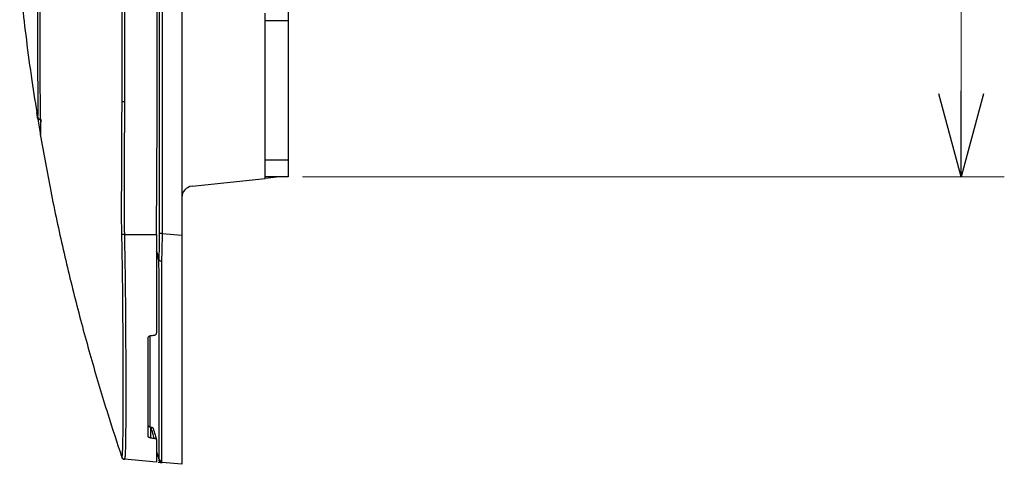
# Model space of a CAD drawing. Header units: millimetres. Extents: x 25 to 1935, y 715 to 2336.
# Tile 176 of 252: x 1525 to 1559, y 869 to 884. Entities that reach past the tile are written whole.
import ezdxf

# ---------------------------------------------------------------- set-up
doc = ezdxf.new("R2010")
doc.units = ezdxf.units.MM
doc.header["$LTSCALE"] = 2
doc.layers.get('0').update_dxf_attribs({"color": 2})
doc.styles.add('FS2312', font='simsun.ttf', dxfattribs={"width": 0.8})
doc.dimstyles.new('STANDARD$0', dxfattribs={"dimtxt": 3.5, "dimasz": 3, "dimexe": 1.5, "dimexo": 0.5, "dimgap": 1.5, "dimtad": 1, "dimdec": 1, "dimlfac": 5, "dimdsep": 46, "dimtxsty": 'FS2312', "dimblk1": 'OPEN', "dimblk2": 'OPEN', "dimsah": 1, "dimcen": 0, "dimclrd": 4, "dimclre": 4, "dimclrt": 4, "dimadec": 0, "dimazin": 0, "dimtfac": 1, "dimtdec": 1, "dimtmove": 1, "dimatfit": 0, "dimldrblk": 'OPEN', "dimfxl": 1, "dimtolj": 1, "dimtzin": 0, "dimlwd": 18, "dimlwe": 18, "dimarcsym": 1})

# ---------------------------------------------------------------- blocks, each defined once
blk = doc.blocks.new('_OPEN')
at = {"color": 0}
for p, q in [((-0.966, 0.259), (0, 0)), ((0, 0), (-1, 0)), ((0, 0), (-0.966, -0.259))]:
    blk.add_line(p, q, dxfattribs=at)
blk = doc.blocks.new('*D54')
at = {"color": 4, "lineweight": 18, "transparency": 16777216}
for p, q in [((1534.591, 1048.92), (1559.043, 1048.92)), ((1557.543, 1045.92), (1557.543, 881.92)), ((1534.591, 878.92), (1559.043, 878.92))]:
    blk.add_line(p, q, dxfattribs=at)
at = {"layer": 'Defpoints', "color": 0, "transparency": 16777216}
for p in [(1534.091, 1048.92), (1534.091, 878.92), (1557.543, 878.92)]:
    blk.add_point(p, dxfattribs=at)
at = {"color": 4, "lineweight": 18, "transparency": 16777216, "xscale": 3, "yscale": 3, "zscale": 3}
for p, rotation in [((1557.543, 1048.92), 90), ((1557.543, 878.92), 270)]:
    blk.add_blockref('_OPEN', p, dxfattribs=dict(at, rotation=rotation))
at = {"color": 4, "transparency": 16777216, "insert": (1554.293, 963.92), "char_height": 3.5, "attachment_point": 5, "rotation": 90, "style": 'FS2312'}
blk.add_mtext('\\A1;850', dxfattribs=at)

msp = doc.modelspace()

# ---------------------------------------------------------------- linework, layer by layer
at = {"color": 2, "linetype": 'Continuous', "lineweight": 30}
for p, q in [((1530.391, 1050.951), (1530.391, 876.89)), ((1528.308, 881.543), (1528.308, 907.821)), ((1528.394, 907.821), (1528.394, 881.548)), ((1529.528, 880.94), (1529.528, 907.804)), ((1529.616, 876.95), (1529.616, 907.917)), ((1529.702, 907.917), (1529.702, 876.95)), ((1533.291, 878.868), (1533.291, 884.627)), ((1534.091, 884.777), (1534.091, 884.353)), ((1534.091, 884.353), (1533.291, 884.353)), ((1534.091, 884.353), (1534.091, 879.52)), ((1525.33, 881.165), (1525.356, 881.005)), ((1525.363, 881.005), (1525.374, 881.006)), ((1525.463, 880.457), (1525.375, 881.004)), ((1525.484, 880.92), (1525.494, 880.855)), ((1529.508, 876.92), (1529.528, 880.94)), ((1525.458, 880.404), (1525.457, 880.404)), ((1525.465, 880.411), (1525.466, 880.405)), ((1533.291, 879.52), (1534.091, 879.52)), ((1534.091, 879.52), (1534.091, 878.92)), ((1530.749, 878.601), (1533.291, 878.868)), ((1533.791, 878.92), (1533.291, 878.868)), ((1534.091, 878.92), (1533.291, 878.92)), ((1528.388, 876.92), (1529.508, 876.92)), ((1529.702, 876.95), (1529.616, 876.95)), ((1529.702, 876.95), (1530.391, 876.89)), ((1530.391, 876.89), (1530.391, 868.92)), ((1529.509, 876.337), (1529.596, 876.012)), ((1529.595, 876.008), (1529.509, 876.329)), ((1529.213, 869.896), (1529.213, 873.313)), ((1529.296, 870.219), (1529.296, 869.844)), ((1528.315, 869.173), (1528.287, 869.225)), ((1529.512, 869.355), (1529.595, 869.109)), ((1528.3, 869.164), (1528.296, 869.165)), ((1529.508, 868.998), (1528.388, 869.096)), ((1528.388, 869.096), (1528.388, 869.096)), ((1530.391, 868.92), (1529.702, 868.981))]:
    msp.add_line(p, q, dxfattribs=at)
for centre, radius, start, end in [((1525.473, 881.02), 0.1, 188.3869, 269.9978), ((1525.556, 880.42), 0.1, 147.6353, 189.7831), ((1530.791, 878.203), 0.4, 96, 180), ((1528.831, 857.247), 19.678, 91.2892, 91.5427), ((1529.645, 875.993), 0.052, 158.7388, 163.0216), ((1529.67, 876.339), 0.339, 257.2704, 271.9203), ((1529.687, 876.353), 0.353, 255.0952, 269.0429), ((1528.389, 869.196), 0.1, 198.2239, 265.0015), ((1528.389, 869.196), 0.1, 198.3847, 265.0015), ((1528.397, 869.195), 0.1, 196.6813, 264.996), ((1529.711, 869.08), 0.1, 199.1429, 265)]:
    msp.add_arc(centre, radius, start, end, dxfattribs=at)
for centre, major_axis, start_param, end_param in [((1539.884, 880.019), (50.076, 6.316), 4.485925, 4.488741), ((1538.01, 874.056), (46.3, -5.84), 4.536511, 4.536883), ((1539.884, 873.822), (50.076, -6.316), 4.51281, 4.515625)]:
    msp.add_ellipse(centre, major_axis=major_axis, ratio=0.106576, start_param=start_param, end_param=end_param, dxfattribs=at)
for points, knots in [([(1525.374, 881.006), (1525.378, 881.02), (1525.387, 881.05), (1525.385, 881.276), (1525.382, 881.633), (1525.381, 882.132), (1525.379, 882.76), (1525.379, 883.51), (1525.378, 884.376), (1525.379, 885.344), (1525.379, 886.402), (1525.381, 887.538), (1525.382, 888.737), (1525.385, 889.978), (1525.387, 891.243), (1525.378, 892.094), (1525.374, 892.519)], [0, 0, 0, 0, 0.071464, 0.143159, 0.214626, 0.286104, 0.357808, 0.429285, 0.500804, 0.57255, 0.644069, 0.715595, 0.787349, 0.858876, 0.929438, 1, 1, 1, 1]), ([(1525.466, 892.519), (1525.469, 892.185), (1525.474, 891.515), (1525.473, 890.507), (1525.465, 889.502), (1525.458, 888.521), (1525.453, 887.575), (1525.449, 886.666), (1525.446, 885.787), (1525.444, 884.959), (1525.444, 884.191), (1525.444, 883.482), (1525.445, 882.829), (1525.447, 882.248), (1525.45, 881.743), (1525.454, 881.315), (1525.46, 880.961), (1525.469, 880.664), (1525.476, 880.456), (1525.47, 880.427), (1525.467, 880.414)], [0, 0, 0, 0, 0.053146, 0.106665, 0.161353, 0.216444, 0.269611, 0.323144, 0.377836, 0.432928, 0.48612, 0.53968, 0.594402, 0.649525, 0.702728, 0.756299, 0.811031, 0.866162, 0.936881, 1, 1, 1, 1]), ([(1524.743, 885.783), (1524.769, 885.511), (1524.838, 884.813), (1524.977, 883.646), (1525.152, 882.325), (1525.296, 881.43), (1525.364, 881.005)], [0, 0, 0, 0, 0.170775, 0.437272, 0.732713, 1, 1, 1, 1]), ([(1528.301, 876.918), (1528.3, 876.985), (1528.293, 877.318), (1528.295, 878.718), (1528.301, 880.195), (1528.308, 881.405), (1528.308, 881.548)], [0, 0, 0, 0, 0.043195, 0.215985, 0.907104, 1, 1, 1, 1]), ([(1528.308, 881.548), (1528.313, 881.548), (1528.323, 881.548), (1528.349, 881.548), (1528.375, 881.548), (1528.39, 881.548), (1528.394, 881.548)], [0, 0, 0, 0, 0.29302, 0.586041, 0.896632, 1, 1, 1, 1]), ([(1528.394, 881.548), (1528.39, 880.777), (1528.38, 879.234), (1528.386, 877.692), (1528.388, 876.92)], [0, 0, 0, 0, 0.499993, 1, 1, 1, 1]), ([(1525.357, 881.004), (1525.357, 881.004), (1525.356, 881.005), (1525.357, 881.005), (1525.361, 881.005), (1525.363, 881.005)], [0, 0, 0, 0, 0.13857, 0.692851, 1, 1, 1, 1]), ([(1525.466, 880.405), (1525.465, 880.405), (1525.462, 880.404), (1525.458, 880.404), (1525.458, 880.404), (1525.458, 880.404)], [0, 0, 0, 0, 0.12368, 0.618403, 1, 1, 1, 1]), ([(1525.458, 880.404), (1525.577, 879.741), (1525.822, 878.373), (1526.26, 876.356), (1526.735, 874.404), (1527.25, 872.519), (1527.766, 870.786), (1528.135, 869.668), (1528.301, 869.164)], [0, 0, 0, 0, 0.1576804, 0.3255341, 0.4983459, 0.6751264, 0.8537445, 1, 1, 1, 1]), ([(1528.301, 869.167), (1528.307, 869.176), (1528.319, 869.196), (1528.332, 869.374), (1528.341, 869.729), (1528.347, 870.33), (1528.35, 871.121), (1528.349, 872.071), (1528.346, 873.16), (1528.338, 874.351), (1528.326, 875.617), (1528.31, 876.484), (1528.301, 876.918)], [0, 0, 0, 0, 0.07171, 0.14342, 0.25066, 0.3579, 0.465071, 0.572242, 0.679167, 0.786091, 0.893046, 1, 1, 1, 1]), ([(1528.388, 876.92), (1528.397, 876.488), (1528.414, 875.612), (1528.427, 874.339), (1528.434, 873.127), (1528.438, 872.032), (1528.439, 871.065), (1528.436, 870.271), (1528.43, 869.658), (1528.42, 869.302), (1528.407, 869.123), (1528.394, 869.105), (1528.388, 869.096)], [0, 0, 0, 0, 0.105413, 0.2138902, 0.3192997, 0.4277516, 0.5334042, 0.6421172, 0.7478238, 0.8566013, 0.9278407, 1, 1, 1, 1]), ([(1529.508, 876.92), (1529.509, 876.481), (1529.511, 875.591), (1529.512, 874.584), (1529.513, 873.89), (1529.513, 873.627), (1529.513, 873.495)], [0, 0, 0, 0, 0.3717022, 0.7541831, 0.8769061, 1, 1, 1, 1]), ([(1529.595, 869.109), (1529.596, 869.163), (1529.597, 869.252), (1529.597, 869.436), (1529.598, 869.507), (1529.598, 869.625), (1529.598, 869.667), (1529.599, 869.755), (1529.599, 869.801), (1529.599, 870.042), (1529.6, 870.266), (1529.6, 870.645), (1529.6, 870.779), (1529.6, 870.991), (1529.6, 871.064), (1529.6, 871.212), (1529.6, 871.289), (1529.6, 871.679), (1529.6, 872.014), (1529.6, 872.546), (1529.6, 872.729), (1529.599, 873.106), (1529.599, 873.3), (1529.598, 873.896), (1529.598, 874.304), (1529.597, 875.141), (1529.596, 875.569), (1529.595, 876.008)], [0, 0, 0, 0, 0.125, 0.125, 0.1875, 0.1875, 0.21875, 0.21875, 0.25, 0.25, 0.375, 0.375, 0.4375, 0.4375, 0.46875, 0.46875, 0.5, 0.5, 0.625, 0.625, 0.6875, 0.6875, 0.75, 0.75, 0.875, 0.875, 1, 1, 1, 1]), ([(1529.681, 876), (1529.682, 875.557), (1529.683, 875.124), (1529.684, 874.279), (1529.684, 873.867), (1529.685, 873.265), (1529.685, 873.069), (1529.685, 872.689), (1529.685, 872.505), (1529.686, 871.967), (1529.686, 871.629), (1529.686, 871.235), (1529.686, 871.158), (1529.686, 871.008), (1529.686, 870.934), (1529.686, 870.72), (1529.685, 870.585), (1529.685, 870.203), (1529.685, 869.977), (1529.684, 869.734), (1529.684, 869.688), (1529.684, 869.599), (1529.684, 869.557), (1529.684, 869.438), (1529.683, 869.367), (1529.683, 869.181), (1529.682, 869.092), (1529.681, 869.039)], [0, 0, 0, 0, 0.125, 0.125, 0.25, 0.25, 0.3125, 0.3125, 0.375, 0.375, 0.5, 0.5, 0.53125, 0.53125, 0.5625, 0.5625, 0.625, 0.625, 0.75, 0.75, 0.78125, 0.78125, 0.8125, 0.8125, 0.875, 0.875, 1, 1, 1, 1]), ([(1529.213, 873.313), (1529.215, 873.323), (1529.217, 873.345), (1529.235, 873.372), (1529.262, 873.393), (1529.285, 873.397), (1529.296, 873.4)], [0, 0, 0, 0, 0.253668, 0.507687, 0.752133, 1, 1, 1, 1]), ([(1529.279, 873.407), (1529.28, 873.076), (1529.28, 872.388), (1529.28, 871.533), (1529.277, 870.826), (1529.275, 870.379), (1529.271, 870.262), (1529.27, 870.225)], [0, 0, 0, 0, 0.206835, 0.429839, 0.6528338, 0.8893099, 1, 1, 1, 1]), ([(1529.434, 873.414), (1529.444, 873.416), (1529.465, 873.42), (1529.49, 873.437), (1529.507, 873.46), (1529.513, 873.481), (1529.513, 873.492), (1529.513, 873.495)], [0, 0, 0, 0, 0.239221, 0.47889, 0.709704, 0.939803, 1, 1, 1, 1]), ([(1529.213, 870.27), (1529.215, 870.264), (1529.217, 870.254), (1529.235, 870.238), (1529.262, 870.226), (1529.285, 870.222), (1529.296, 870.219)], [0, 0, 0, 0, 0.255912, 0.512223, 0.757541, 1, 1, 1, 1]), ([(1529.313, 870.217), (1529.323, 870.215), (1529.344, 870.211), (1529.369, 870.201), (1529.386, 870.188), (1529.392, 870.178), (1529.392, 870.172), (1529.392, 870.171)], [0, 0, 0, 0, 0.235801, 0.472028, 0.700115, 0.929084, 1, 1, 1, 1]), ([(1529.434, 869.823), (1529.416, 869.881), (1529.376, 870.012), (1529.335, 870.143), (1529.313, 870.217)], [0, 0, 0, 0, 0.439831, 1, 1, 1, 1]), ([(1529.296, 869.844), (1529.286, 869.846), (1529.265, 869.85), (1529.239, 869.861), (1529.221, 869.875), (1529.214, 869.887), (1529.214, 869.894), (1529.213, 869.896)], [0, 0, 0, 0, 0.225539, 0.450943, 0.680414, 0.920964, 1, 1, 1, 1]), ([(1529.392, 870.171), (1529.415, 870.097), (1529.455, 869.965), (1529.496, 869.833), (1529.513, 869.776)], [0, 0, 0, 0, 0.566219, 1, 1, 1, 1]), ([(1529.513, 869.776), (1529.512, 869.781), (1529.51, 869.79), (1529.494, 869.804), (1529.47, 869.815), (1529.449, 869.821), (1529.436, 869.823), (1529.434, 869.823)], [0, 0, 0, 0, 0.242069, 0.484662, 0.71668, 0.946121, 1, 1, 1, 1]), ([(1529.513, 869.776), (1529.513, 869.657), (1529.513, 869.416), (1529.511, 869.179), (1529.51, 869.026), (1529.508, 869.007), (1529.508, 868.998)], [0, 0, 0, 0, 0.2505306, 0.5042743, 0.7506113, 1, 1, 1, 1]), ([(1528.287, 869.225), (1528.286, 869.228), (1528.284, 869.236), (1528.281, 869.244), (1528.279, 869.248)], [0, 0, 0, 0, 0.488162, 1, 1, 1, 1]), ([(1528.296, 869.165), (1528.295, 869.165), (1528.293, 869.166), (1528.298, 869.166), (1528.301, 869.167)], [0, 0, 0, 0, 0.506816, 1, 1, 1, 1]), ([(1529.57, 868.992), (1529.582, 868.991), (1529.617, 868.988), (1529.659, 868.984), (1529.695, 868.981), (1529.7, 868.981), (1529.702, 868.981)], [0, 0, 0, 0, 0.15802, 0.452182, 0.725699, 1, 1, 1, 1]), ([(1529.574, 869.075), (1529.579, 869.072), (1529.593, 869.065), (1529.61, 869.055), (1529.614, 869.05), (1529.616, 869.048)], [0, 0, 0, 0, 0.211414, 0.619558, 1, 1, 1, 1]), ([(1529.596, 869.106), (1529.596, 869.106), (1529.596, 869.107), (1529.596, 869.107), (1529.596, 869.108), (1529.595, 869.108), (1529.595, 869.109), (1529.595, 869.109), (1529.595, 869.109), (1529.595, 869.109)], [0, 0, 0, 0, 0.00000768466, 0.00000768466, 0.00000768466, 0.00001785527, 0.00001785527, 0.00001785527, 0.00002187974, 0.00002187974, 0.00002187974, 0.00002187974]), ([(1529.596, 869.106), (1529.603, 869.088), (1529.614, 869.072), (1529.644, 869.048), (1529.662, 869.041), (1529.681, 869.039)], [0, 0, 0, 0, 0.5, 0.5, 1, 1, 1, 1])]:
    msp.add_open_spline(points, degree=3, knots=knots, dxfattribs=at)
for points in [[(1525.455, 880.92), (1525.443, 880.922), (1525.42, 880.924), (1525.389, 880.943), (1525.366, 880.97), (1525.36, 880.993), (1525.357, 881.004)], [(1529.596, 876.012), (1529.61, 876.323), (1529.616, 876.636), (1529.616, 876.95)], [(1529.702, 876.95), (1529.702, 876.631), (1529.695, 876.314), (1529.681, 876)], [(1528.287, 869.225), (1528.284, 869.235), (1528.28, 869.246), (1528.277, 869.256)], [(1529.616, 869.048), (1529.616, 869.048), (1529.61, 869.067), (1529.596, 869.106)], [(1529.681, 869.039), (1529.695, 869), (1529.702, 868.981), (1529.702, 868.981)]]:
    msp.add_open_spline(points, degree=3, dxfattribs=at)

# ---------------------------------------------------------------- dimensions: what is measured, and where the dimension line sits
dim = msp.add_linear_dim(base=(1557.543, 878.92), p1=(1534.091, 1048.92), p2=(1534.091, 878.92), angle=90, dimstyle='STANDARD$0')
dim.commit()
dim.dimension.update_dxf_attribs({"geometry": '*D54', "text_midpoint": (1554.293, 963.92)})

doc.saveas('drawing.dxf')
